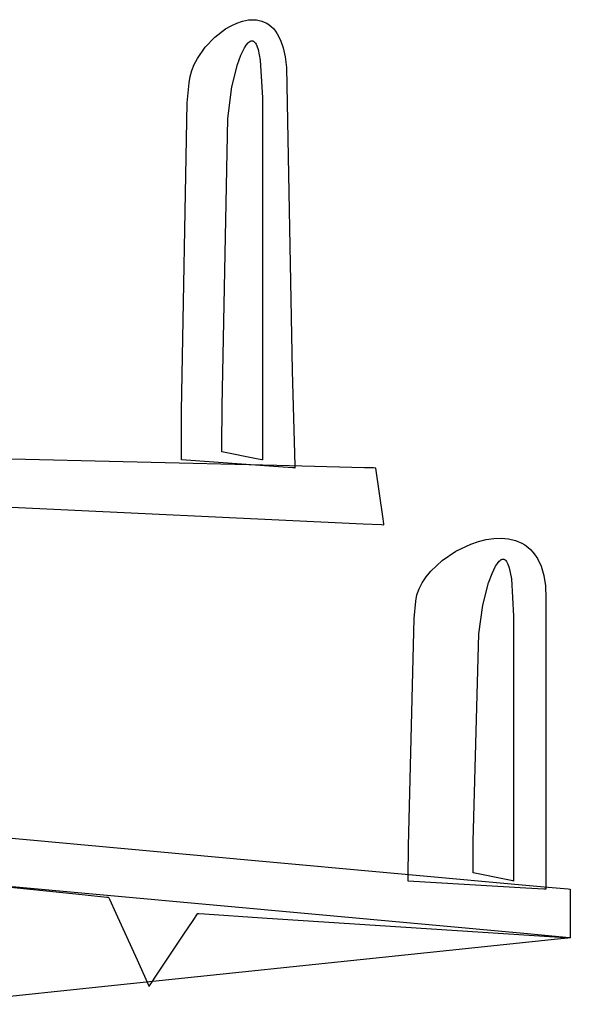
# Model space of a CAD drawing. Extents: x -3.57 to 3.57, y -2.08 to 2.06.
# Tile 167 of 219: x 0.09 to 0.19, y 1.89 to 2.06. Entities that reach past the tile are written whole.
import ezdxf

# ---------------------------------------------------------------- set-up
doc = ezdxf.new("R2010")
doc.units = 0

msp = doc.modelspace()

# ---------------------------------------------------------------- linework, layer by layer
at = {"layer": 'Layer 1', "color": 7, "linetype": 'CONTINUOUS'}
for p, q in [((0.130309, 2.061506), (0.131294, 2.061703)), ((0.131294, 2.061703), (0.132256, 2.061751)), ((0.132256, 2.061751), (0.132724, 2.061714)), ((0.132724, 2.061714), (0.133183, 2.061636)), ((0.133183, 2.061636), (0.13363, 2.061514)), ((0.125478, 2.058699), (0.127344, 2.060137)), ((0.127344, 2.060137), (0.128322, 2.060711)), ((0.128322, 2.060711), (0.129315, 2.061171)), ((0.129315, 2.061171), (0.130309, 2.061506)), ((0.13363, 2.061514), (0.134064, 2.061348)), ((0.134064, 2.061348), (0.134483, 2.061134)), ((0.134483, 2.061134), (0.134886, 2.060873)), ((0.134886, 2.060873), (0.135271, 2.060562)), ((0.135271, 2.060562), (0.135637, 2.060199)), ((0.135637, 2.060199), (0.135982, 2.059785)), ((0.123815, 2.056955), (0.125478, 2.058699)), ((0.135982, 2.059785), (0.136304, 2.059316)), ((0.136304, 2.059316), (0.136877, 2.058209)), ((0.136877, 2.058209), (0.137341, 2.056867)), ((0.122453, 2.055001), (0.123815, 2.056955)), ((0.13, 2.055574), (0.130616, 2.056856)), ((0.130616, 2.056856), (0.130927, 2.057346)), ((0.130927, 2.057346), (0.131236, 2.05772)), ((0.131236, 2.05772), (0.131389, 2.057861)), ((0.131389, 2.057861), (0.13154, 2.057969)), ((0.13154, 2.057969), (0.131615, 2.05801)), ((0.131615, 2.05801), (0.131689, 2.058042)), ((0.131689, 2.058042), (0.131763, 2.058065)), ((0.131763, 2.058065), (0.131836, 2.05808)), ((0.131836, 2.05808), (0.131908, 2.058085)), ((0.131908, 2.058085), (0.13198, 2.05808)), ((0.13198, 2.05808), (0.132051, 2.058066)), ((0.132051, 2.058066), (0.132121, 2.058043)), ((0.132121, 2.058043), (0.132191, 2.058009)), ((0.132191, 2.058009), (0.132259, 2.057965)), ((0.132259, 2.057965), (0.132326, 2.057911)), ((0.132326, 2.057911), (0.132393, 2.057846)), ((0.132393, 2.057846), (0.132523, 2.057685)), ((0.132523, 2.057685), (0.132648, 2.05748)), ((0.132648, 2.05748), (0.132769, 2.057229)), ((0.132769, 2.057229), (0.132994, 2.056586)), ((0.132994, 2.056586), (0.13337, 2.054696)), ((0.137341, 2.056867), (0.137686, 2.055278)), ((0.121915, 2.053976), (0.122453, 2.055001)), ((0.12941, 2.053964), (0.13, 2.055574)), ((0.137686, 2.055278), (0.137899, 2.05343)), ((0.121488, 2.052936), (0.121915, 2.053976)), ((0.128404, 2.05011), (0.12941, 2.053964)), ((0.13337, 2.054696), (0.133744, 2.048189)), ((0.137899, 2.05343), (0.138912, 2.00077)), ((0.120999, 2.050782), (0.121185, 2.051892)), ((0.121185, 2.051892), (0.121488, 2.052936)), ((0.120696, 2.047302), (0.120999, 2.050782)), ((0.127727, 2.044618), (0.128404, 2.05011)), ((0.133744, 2.048189), (0.133748, 1.999272)), ((0.119705, 1.993843), (0.120696, 2.047302)), ((0.126736, 1.994637), (0.127727, 2.044618)), ((0.138912, 2.00077), (0.139361, 1.984351)), ((0.133748, 1.999272), (0.133748, 1.985481)), ((0.119686, 1.98629), (0.119705, 1.993843)), ((0.126717, 1.987628), (0.126736, 1.994637)), ((0.136213, 1.984324), (0.038881, 1.986643)), ((0.126717, 1.986929), (0.126717, 1.987628)), ((0.126717, 1.986766), (0.126717, 1.986929)), ((0.126717, 1.986732), (0.126717, 1.986766)), ((0.126717, 1.986729), (0.126717, 1.986732)), ((0.126717, 1.986728), (0.126717, 1.986729)), ((0.126717, 1.986729), (0.126717, 1.986729)), ((0.126717, 1.986728), (0.126717, 1.986728)), ((0.126717, 1.986728), (0.126717, 1.986728)), ((0.126717, 1.986728), (0.126717, 1.986728)), ((0.126717, 1.986728), (0.126717, 1.986728)), ((0.132723, 1.985524), (0.126717, 1.986728)), ((0.119685, 1.985536), (0.119686, 1.98629)), ((0.119685, 1.985359), (0.119685, 1.985536)), ((0.119685, 1.985323), (0.119685, 1.985359)), ((0.119685, 1.98532), (0.119685, 1.985323)), ((0.119685, 1.985319), (0.119685, 1.98532)), ((0.119685, 1.985319), (0.119685, 1.985319)), ((0.119685, 1.985319), (0.119685, 1.985319)), ((0.119685, 1.985319), (0.119685, 1.985319)), ((0.119685, 1.985319), (0.119685, 1.985319)), ((0.119685, 1.985319), (0.119685, 1.985319)), ((0.136503, 1.984118), (0.119685, 1.985319)), ((0.13363, 1.985343), (0.132723, 1.985524)), ((0.133722, 1.985324), (0.13363, 1.985343)), ((0.133743, 1.98532), (0.133722, 1.985324)), ((0.133747, 1.985319), (0.133743, 1.98532)), ((0.133748, 1.985319), (0.133747, 1.985319)), ((0.133748, 1.985481), (0.133748, 1.985348)), ((0.133748, 1.985348), (0.133748, 1.985322)), ((0.133748, 1.985322), (0.133748, 1.98532)), ((0.133748, 1.98532), (0.133748, 1.985319)), ((0.133748, 1.985319), (0.133748, 1.985319)), ((0.133748, 1.985319), (0.133748, 1.985319)), ((0.133748, 1.985319), (0.133748, 1.985319)), ((0.133748, 1.985319), (0.133748, 1.985319)), ((0.133748, 1.985319), (0.133748, 1.985319)), ((0.133748, 1.985319), (0.133748, 1.985319)), ((0.133748, 1.985319), (0.133748, 1.985319)), ((0.133748, 1.985319), (0.133748, 1.985319)), ((0.133748, 1.985319), (0.133748, 1.985319)), ((0.151456, 1.983961), (0.136213, 1.984324)), ((0.139044, 1.983937), (0.136503, 1.984118)), ((0.1393, 1.983919), (0.139044, 1.983937)), ((0.13936, 1.983914), (0.1393, 1.983919)), ((0.139372, 1.983913), (0.13936, 1.983914)), ((0.139361, 1.984351), (0.139373, 1.983946)), ((0.139374, 1.983913), (0.139372, 1.983913)), ((0.139373, 1.983946), (0.139374, 1.983917)), ((0.139374, 1.983917), (0.139374, 1.983914)), ((0.139374, 1.983914), (0.139374, 1.983914)), ((0.139374, 1.983914), (0.139374, 1.983913)), ((0.139374, 1.983913), (0.139374, 1.983913)), ((0.139374, 1.983913), (0.139374, 1.983913)), ((0.139374, 1.983913), (0.139374, 1.983913)), ((0.139374, 1.983913), (0.139374, 1.983913)), ((0.139374, 1.983913), (0.139374, 1.983913)), ((0.139374, 1.983913), (0.139374, 1.983913)), ((0.139374, 1.983913), (0.139374, 1.983913)), ((0.139374, 1.983913), (0.139374, 1.983913)), ((0.152994, 1.983924), (0.151456, 1.983961)), ((0.153355, 1.983915), (0.152994, 1.983924)), ((0.153428, 1.983914), (0.153355, 1.983915)), ((0.153435, 1.983913), (0.153428, 1.983914)), ((0.153436, 1.983913), (0.153435, 1.983913)), ((0.153437, 1.983913), (0.153436, 1.983913)), ((0.153437, 1.983913), (0.153437, 1.983913)), ((0.153437, 1.983913), (0.153437, 1.983913)), ((0.153437, 1.983913), (0.153437, 1.983913)), ((0.153437, 1.983913), (0.153437, 1.983913)), ((0.154638, 1.975506), (0.153437, 1.983913)), ((0.05274, 1.978877), (0.15123, 1.974241)), ((0.154819, 1.974236), (0.154638, 1.975506)), ((0.15123, 1.974241), (0.154413, 1.974091)), ((0.154413, 1.974091), (0.154842, 1.974071)), ((0.154837, 1.974108), (0.154819, 1.974236)), ((0.154842, 1.974078), (0.154837, 1.974108)), ((0.154842, 1.974072), (0.154842, 1.974078)), ((0.154842, 1.974071), (0.154842, 1.974072)), ((0.154842, 1.974071), (0.154842, 1.974071)), ((0.154842, 1.974071), (0.154843, 1.974071)), ((0.154843, 1.974071), (0.154842, 1.974071)), ((0.154843, 1.974071), (0.154843, 1.974071)), ((0.154843, 1.974071), (0.154843, 1.974071)), ((0.154843, 1.974071), (0.154843, 1.974071)), ((0.154843, 1.974071), (0.154843, 1.974071)), ((0.154843, 1.974071), (0.154843, 1.974071)), ((0.154843, 1.974071), (0.154843, 1.974071)), ((0.154843, 1.974071), (0.154843, 1.974071)), ((0.154843, 1.974071), (0.154843, 1.974071)), ((0.169908, 1.970711), (0.171242, 1.971171)), ((0.171242, 1.971171), (0.172582, 1.971506)), ((0.172582, 1.971506), (0.17391, 1.971703)), ((0.17391, 1.971703), (0.17521, 1.971751)), ((0.17521, 1.971751), (0.176465, 1.971636)), ((0.176465, 1.971636), (0.177659, 1.971348)), ((0.177659, 1.971348), (0.178773, 1.970873)), ((0.164963, 1.967859), (0.167324, 1.969463)), ((0.167324, 1.969463), (0.169908, 1.970711)), ((0.178773, 1.970873), (0.179296, 1.970562)), ((0.179296, 1.970562), (0.179793, 1.970199)), ((0.179793, 1.970199), (0.180261, 1.969785)), ((0.180261, 1.969785), (0.1807, 1.969316)), ((0.1807, 1.969316), (0.181106, 1.968791)), ((0.162961, 1.965998), (0.164963, 1.967859)), ((0.17452, 1.967346), (0.174829, 1.96772)), ((0.174829, 1.96772), (0.174982, 1.967861)), ((0.174982, 1.967861), (0.175133, 1.967969)), ((0.175133, 1.967969), (0.175208, 1.96801)), ((0.175208, 1.96801), (0.175282, 1.968042)), ((0.175282, 1.968042), (0.175356, 1.968065)), ((0.175356, 1.968065), (0.175429, 1.96808)), ((0.175429, 1.96808), (0.175502, 1.968085)), ((0.175502, 1.968085), (0.175573, 1.96808)), ((0.175573, 1.96808), (0.175644, 1.968066)), ((0.175644, 1.968066), (0.175715, 1.968043)), ((0.175715, 1.968043), (0.175784, 1.968009)), ((0.175784, 1.968009), (0.175852, 1.967965)), ((0.175852, 1.967965), (0.17592, 1.967911)), ((0.17592, 1.967911), (0.175986, 1.967846)), ((0.175986, 1.967846), (0.176116, 1.967685)), ((0.176116, 1.967685), (0.176242, 1.96748)), ((0.181106, 1.968791), (0.181478, 1.968209)), ((0.181478, 1.968209), (0.18211, 1.966867)), ((0.162136, 1.965001), (0.162961, 1.965998)), ((0.173593, 1.965574), (0.174209, 1.966856)), ((0.174209, 1.966856), (0.17452, 1.967346)), ((0.176242, 1.96748), (0.176362, 1.967229)), ((0.176362, 1.967229), (0.176588, 1.966586)), ((0.176588, 1.966586), (0.176964, 1.964696)), ((0.18211, 1.966867), (0.18258, 1.965278)), ((0.161451, 1.963976), (0.162136, 1.965001)), ((0.173003, 1.963964), (0.173593, 1.965574)), ((0.176964, 1.964696), (0.177338, 1.958189)), ((0.18258, 1.965278), (0.18287, 1.96343)), ((0.160569, 1.961892), (0.160923, 1.962936)), ((0.160923, 1.962936), (0.161451, 1.963976)), ((0.171997, 1.96011), (0.173003, 1.963964)), ((0.18287, 1.96343), (0.182965, 1.96131)), ((0.160073, 1.957812), (0.160377, 1.960807)), ((0.160377, 1.960807), (0.160569, 1.961892)), ((0.182965, 1.96131), (0.182965, 1.920322)), ((0.171322, 1.955129), (0.171997, 1.96011)), ((0.159079, 1.91826), (0.160073, 1.957812)), ((0.177338, 1.958189), (0.177343, 1.921087)), ((0.170331, 1.919051), (0.171322, 1.955129)), ((-0.010206, 1.928852), (0.131819, 1.915857)), ((0.177343, 1.921087), (0.177343, 1.912297)), ((0.182965, 1.920322), (0.182965, 1.910813)), ((0.15906, 1.912885), (0.159079, 1.91826)), ((0.170312, 1.914219), (0.170331, 1.919051)), ((0.179766, 1.903033), (0.049178, 1.91498)), ((0.131819, 1.915857), (0.182672, 1.911204)), ((0.170311, 1.91374), (0.170312, 1.914219)), ((0.170311, 1.913628), (0.170311, 1.91374)), ((0.170311, 1.913605), (0.170311, 1.913628)), ((0.170311, 1.913603), (0.170311, 1.913605)), ((0.170311, 1.913602), (0.170311, 1.913603)), ((0.170311, 1.913603), (0.170311, 1.913603)), ((0.170311, 1.913602), (0.170311, 1.913602)), ((0.170311, 1.913602), (0.170311, 1.913602)), ((0.170311, 1.913602), (0.170311, 1.913602)), ((0.170311, 1.913602), (0.170311, 1.913602)), ((0.176317, 1.912402), (0.170311, 1.913602)), ((0.086605, 1.91147), (0.101357, 1.909965)), ((0.159059, 1.91235), (0.15906, 1.912885)), ((0.159059, 1.912225), (0.159059, 1.91235)), ((0.159059, 1.9122), (0.159059, 1.912225)), ((0.159059, 1.912198), (0.159059, 1.9122)), ((0.159059, 1.912197), (0.159059, 1.912198)), ((0.159059, 1.912197), (0.159059, 1.912197)), ((0.159059, 1.912197), (0.159059, 1.912197)), ((0.159059, 1.912197), (0.159059, 1.912197)), ((0.159059, 1.912197), (0.159059, 1.912197)), ((0.159059, 1.912197), (0.159059, 1.912197)), ((0.179479, 1.910996), (0.159059, 1.912197)), ((0.177225, 1.91222), (0.176317, 1.912402)), ((0.177316, 1.912202), (0.177225, 1.91222)), ((0.177338, 1.912198), (0.177316, 1.912202)), ((0.177342, 1.912197), (0.177338, 1.912198)), ((0.177343, 1.912197), (0.177342, 1.912197)), ((0.177342, 1.912197), (0.177342, 1.912197)), ((0.177342, 1.912197), (0.177342, 1.912197)), ((0.177343, 1.912297), (0.177343, 1.912215)), ((0.177343, 1.912215), (0.177343, 1.912199)), ((0.177343, 1.912199), (0.177343, 1.912197)), ((0.177343, 1.912197), (0.177343, 1.912197)), ((0.177343, 1.912197), (0.177343, 1.912197)), ((0.177343, 1.912197), (0.177343, 1.912197)), ((0.177343, 1.912197), (0.177343, 1.912197)), ((0.177343, 1.912197), (0.177343, 1.912197)), ((0.177343, 1.912197), (0.177343, 1.912197)), ((0.177343, 1.912197), (0.177343, 1.912197)), ((0.177343, 1.912197), (0.177343, 1.912197)), ((0.182672, 1.911204), (0.186798, 1.910827)), ((0.101357, 1.909965), (0.105648, 1.909527)), ((0.105648, 1.909527), (0.106739, 1.909416)), ((0.182564, 1.910815), (0.179479, 1.910996)), ((0.182875, 1.910797), (0.182564, 1.910815)), ((0.182948, 1.910792), (0.182875, 1.910797)), ((0.182963, 1.910791), (0.182948, 1.910792)), ((0.182964, 1.910791), (0.182963, 1.910791)), ((0.182965, 1.910791), (0.182964, 1.910791)), ((0.182964, 1.910791), (0.182964, 1.910791)), ((0.182965, 1.910813), (0.182965, 1.910794)), ((0.182965, 1.910794), (0.182965, 1.910792)), ((0.182965, 1.910792), (0.182965, 1.910791)), ((0.182965, 1.910791), (0.182965, 1.910791)), ((0.182965, 1.910791), (0.182965, 1.910791)), ((0.182965, 1.910791), (0.182965, 1.910791)), ((0.182965, 1.910791), (0.182965, 1.910791)), ((0.182965, 1.910791), (0.182965, 1.910791)), ((0.182965, 1.910791), (0.182965, 1.910791)), ((0.182965, 1.910791), (0.182965, 1.910791)), ((0.186798, 1.910827), (0.187129, 1.910796)), ((0.187129, 1.910796), (0.187183, 1.910791)), ((0.187183, 1.910791), (0.187185, 1.910791)), ((0.187185, 1.910791), (0.187185, 1.910791)), ((0.187185, 1.910791), (0.187185, 1.910791)), ((0.187185, 1.910791), (0.187185, 1.910791)), ((0.187185, 1.910791), (0.187185, 1.910791)), ((0.187185, 1.910791), (0.187185, 1.910791)), ((0.187185, 1.910791), (0.187185, 1.910791)), ((0.187185, 1.910791), (0.187185, 1.910791)), ((0.187185, 1.910791), (0.187185, 1.910791)), ((0.187185, 1.910791), (0.187185, 1.910791)), ((0.187185, 1.910791), (0.187185, 1.910791)), ((0.187185, 1.910791), (0.187185, 1.910788)), ((0.187185, 1.910788), (0.187185, 1.910773)), ((0.187185, 1.910773), (0.187185, 1.910711)), ((0.187185, 1.910711), (0.187185, 1.910066)), ((0.187185, 1.910066), (0.187185, 1.902354)), ((0.106739, 1.909416), (0.106985, 1.909391)), ((0.106985, 1.909391), (0.107029, 1.909386)), ((0.107029, 1.909386), (0.107031, 1.909386)), ((0.107031, 1.909386), (0.107031, 1.909386)), ((0.107031, 1.909386), (0.107031, 1.909386)), ((0.107031, 1.909386), (0.107031, 1.909386)), ((0.107031, 1.909386), (0.107031, 1.909386)), ((0.107031, 1.909386), (0.107031, 1.909386)), ((0.107031, 1.909386), (0.107031, 1.909386)), ((0.107031, 1.909386), (0.107032, 1.909386)), ((0.107032, 1.909386), (0.107032, 1.909386)), ((0.107032, 1.909386), (0.107032, 1.909385)), ((0.107032, 1.909385), (0.107032, 1.909384)), ((0.107032, 1.909384), (0.107038, 1.909372)), ((0.107038, 1.909372), (0.107065, 1.909313)), ((0.107065, 1.909313), (0.10718, 1.90906)), ((0.10718, 1.90906), (0.108297, 1.9066)), ((0.108297, 1.9066), (0.111976, 1.898503)), ((0.121805, 1.905529), (0.12233, 1.906317)), ((0.12233, 1.906317), (0.122464, 1.906517)), ((0.122464, 1.906517), (0.122494, 1.906562)), ((0.122494, 1.906562), (0.1225, 1.90657)), ((0.1225, 1.90657), (0.1225, 1.906571)), ((0.1225, 1.906571), (0.1225, 1.906571)), ((0.1225, 1.906571), (0.1225, 1.906571)), ((0.1225, 1.906571), (0.1225, 1.906571)), ((0.1225, 1.906571), (0.1225, 1.906571)), ((0.1225, 1.906571), (0.1225, 1.906571)), ((0.1225, 1.906571), (0.1225, 1.906571)), ((0.1225, 1.906571), (0.1225, 1.906571)), ((0.1225, 1.906571), (0.1225, 1.906571)), ((0.1225, 1.906571), (0.122502, 1.906571)), ((0.122502, 1.906571), (0.122506, 1.90657)), ((0.122506, 1.90657), (0.122525, 1.906569)), ((0.122525, 1.906569), (0.122725, 1.906556)), ((0.122725, 1.906556), (0.123692, 1.906493)), ((0.123692, 1.906493), (0.133711, 1.90584)), ((0.119998, 1.902819), (0.121805, 1.905529)), ((0.133711, 1.90584), (0.187185, 1.902354)), ((0.115579, 1.896196), (0.119998, 1.902819)), ((0.186435, 1.902423), (0.179766, 1.903033)), ((0.184957, 1.902121), (0.166226, 1.900161)), ((0.186764, 1.90231), (0.184957, 1.902121)), ((0.187045, 1.902367), (0.186435, 1.902423)), ((0.187138, 1.902349), (0.186764, 1.90231)), ((0.187169, 1.902356), (0.187045, 1.902367)), ((0.187173, 1.902353), (0.187138, 1.902349)), ((0.187181, 1.902355), (0.187169, 1.902356)), ((0.187182, 1.902354), (0.187173, 1.902353)), ((0.187184, 1.902354), (0.187181, 1.902355)), ((0.187184, 1.902354), (0.187182, 1.902354)), ((0.187185, 1.902354), (0.187184, 1.902354)), ((0.187185, 1.902354), (0.187184, 1.902354)), ((0.187185, 1.902354), (0.187185, 1.902354)), ((0.187185, 1.902354), (0.187185, 1.902354)), ((0.187185, 1.902354), (0.187185, 1.902354)), ((0.187185, 1.902354), (0.187185, 1.902354)), ((0.187185, 1.902354), (0.187185, 1.902354)), ((0.187185, 1.902354), (0.187185, 1.902354)), ((0.187185, 1.902354), (0.187185, 1.902354)), ((0.166226, 1.900161), (0.103073, 1.893551)), ((0.111976, 1.898503), (0.11348, 1.895191)), ((0.114237, 1.894184), (0.115579, 1.896196)), ((0.11348, 1.895191), (0.113918, 1.894228)), ((0.113918, 1.894228), (0.114029, 1.893983)), ((0.114099, 1.893977), (0.114237, 1.894184)), ((0.103073, 1.893551), (0.076826, 1.890804)), ((0.114029, 1.893983), (0.114054, 1.893928)), ((0.114054, 1.893928), (0.114059, 1.893918)), ((0.114059, 1.893918), (0.11406, 1.893919)), ((0.114059, 1.893918), (0.114059, 1.893917)), ((0.114059, 1.893917), (0.114059, 1.893918)), ((0.114059, 1.893917), (0.114059, 1.893917)), ((0.114059, 1.893917), (0.114059, 1.893917)), ((0.114059, 1.893917), (0.114059, 1.893917)), ((0.114059, 1.893917), (0.114059, 1.893917)), ((0.114059, 1.893917), (0.114059, 1.893917)), ((0.114059, 1.893917), (0.114059, 1.893917)), ((0.114059, 1.893917), (0.114059, 1.893917)), ((0.114059, 1.893917), (0.114059, 1.893917)), ((0.11406, 1.893919), (0.114066, 1.893928)), ((0.114066, 1.893928), (0.114099, 1.893977))]:
    msp.add_line(p, q, dxfattribs=at)

doc.saveas('drawing.dxf')
